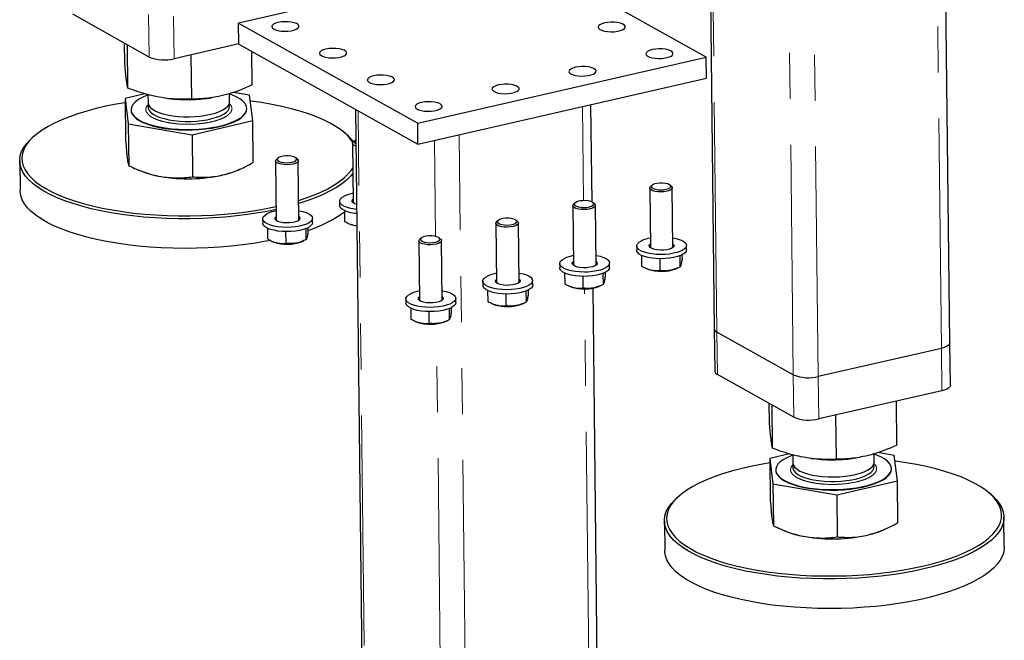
# Model space of a CAD drawing. Header units: millimetres. Extents: x 0 to 841, y 0 to 594.
# Tile 90 of 107: x 582 to 609, y 392 to 409. Entities that reach past the tile are written whole.
import ezdxf

# ---------------------------------------------------------------- set-up
doc = ezdxf.new("R2010")
doc.units = ezdxf.units.MM
doc.linetypes.add('PHANTOM', pattern=[12.7, 6.35, -1.27, 1.27, -1.27, 1.27, -1.27])
doc.layers.add('TRAIT-FORT', color=4, linetype='Continuous', lineweight=25)

msp = doc.modelspace()

# ---------------------------------------------------------------- linework, layer by layer
at = {"color": 8, "linetype": 'PHANTOM', "lineweight": 18}
for p, q in [((600.82195, 400.56678), (600.36272, 440.72579)), ((603.61956, 399.33815), (603.15385, 440.0645)), ((607.01803, 400.11675), (606.60986, 435.81145)), ((602.93111, 399.38815), (602.52562, 434.8478)), ((585.14847, 408.16337), (585.1351, 409.33283)), ((585.83693, 408.11337), (585.82355, 409.28283)), ((591.37629, 366.51614), (590.91706, 406.67515)), ((597.13634, 404.19704), (597.10666, 406.79247)), ((593.05236, 403.21017), (593.0221, 405.85668)), ((594.1739, 365.28751), (593.70818, 406.01386)), ((597.57237, 366.06611), (597.1642, 401.76081)), ((593.48544, 365.33751), (593.07995, 400.79716)), ((600.83532, 399.39732), (600.82195, 400.56678)), ((607.03141, 398.94729), (607.01803, 400.11675)), ((602.94448, 398.21869), (602.93111, 399.38815)), ((603.63293, 398.16869), (603.61956, 399.33815))]:
    msp.add_line(p, q, dxfattribs=at)
for points, knots in [([(587.35581, 406.88119), (587.36389, 406.875), (587.40577, 406.84292), (587.42713, 406.79295), (587.43637, 406.73622), (587.42785, 406.68079), (587.3903, 406.6146), (587.30601, 406.54105), (587.18573, 406.47375), (587.02716, 406.41322), (586.83114, 406.36257), (586.60669, 406.32597), (586.40627, 406.30946), (586.2447, 406.30502), (586.08822, 406.30645), (585.90073, 406.3172), (585.76474, 406.33766), (585.69873, 406.3476)], [0, 0, 0, 0, 0.02049968, 0.10625837, 0.14829481, 0.19034278, 0.27096748, 0.34703573, 0.42310397, 0.50372867, 0.58770526, 0.67346395, 0.75922265, 0.80125908, 0.84330705, 0.92393176, 1, 1, 1, 1]), ([(585.69873, 406.3476), (585.63626, 406.35998), (585.50757, 406.38548), (585.34172, 406.44056), (585.20349, 406.50816), (585.10624, 406.58648), (585.06524, 406.6568), (585.05705, 406.71378), (585.06636, 406.76901), (585.08798, 406.81789), (585.12649, 406.8499), (585.13469, 406.85672)], [0, 0, 0, 0, 0.127053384, 0.261717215, 0.401979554, 0.54521846, 0.688457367, 0.758668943, 0.828899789, 0.96356362, 1, 1, 1, 1]), ([(603.49473, 396.40292), (603.43226, 396.4153), (603.30357, 396.4408), (603.13772, 396.49588), (602.99949, 396.56348), (602.90225, 396.64181), (602.86125, 396.71212), (602.85305, 396.7691), (602.86236, 396.82433), (602.88398, 396.87322), (602.92249, 396.90522), (602.93069, 396.91204)], [0, 0, 0, 0, 0.127053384, 0.261717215, 0.401979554, 0.54521846, 0.688457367, 0.758668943, 0.828899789, 0.96356362, 1, 1, 1, 1]), ([(605.15181, 396.93652), (605.15989, 396.93033), (605.20177, 396.89824), (605.22313, 396.84828), (605.23238, 396.79154), (605.22386, 396.73611), (605.1863, 396.66993), (605.10202, 396.59637), (604.98173, 396.52907), (604.82316, 396.46854), (604.62714, 396.41789), (604.4027, 396.38129), (604.20227, 396.36478), (604.04071, 396.36035), (603.88423, 396.36177), (603.69673, 396.37252), (603.56075, 396.39298), (603.49473, 396.40292)], [0, 0, 0, 0, 0.02049968, 0.10625837, 0.14829481, 0.19034278, 0.27096748, 0.34703573, 0.42310397, 0.50372867, 0.58770526, 0.67346395, 0.75922265, 0.80125908, 0.84330705, 0.92393176, 1, 1, 1, 1])]:
    msp.add_open_spline(points, degree=3, knots=knots, dxfattribs=at)
at = {"layer": 'TRAIT-FORT', "color": 4, "linetype": 'Continuous', "lineweight": 25}
for p, q in [((600.28814, 440.76747), (600.74679, 400.65839)), ((607.25436, 400.2698), (606.84769, 435.83224)), ((595.58307, 410.92461), (587.61789, 409.09977)), ((600.5264, 408.1622), (595.58307, 410.92461)), ((585.14847, 408.16337), (583.03932, 409.342)), ((587.61789, 409.09977), (592.56123, 406.33735)), ((587.62458, 408.51503), (587.61789, 409.09977)), ((584.47499, 408.00343), (584.46881, 408.54318)), ((587.62449, 408.5229), (585.83693, 408.11337)), ((587.62458, 408.51503), (592.56791, 405.75262)), ((584.56217, 407.30439), (584.54852, 408.49864)), ((587.99615, 407.39207), (587.98562, 408.31328)), ((586.32276, 406.99871), (586.30877, 408.22147)), ((592.56123, 406.33735), (600.5264, 408.1622)), ((600.53309, 407.57747), (600.5264, 408.1622)), ((592.56791, 405.75262), (600.53309, 407.57747)), ((587.92023, 407.10664), (587.46888, 407.185)), ((585.03209, 407.14726), (584.48624, 407.01895)), ((584.48624, 407.01895), (584.57343, 406.31992)), ((584.48624, 407.01895), (584.49951, 405.85863)), ((585.11707, 407.1229), (585.11965, 406.89717)), ((585.62371, 407.02429), (585.67902, 407.01745)), ((586.80753, 407.03035), (586.87056, 407.03961)), ((587.3695, 406.9229), (587.3669, 407.15033)), ((588.00741, 406.4076), (587.92023, 407.10664)), ((584.64961, 406.70671), (584.64975, 406.69501)), ((587.84391, 406.73154), (587.84378, 406.74323)), ((590.84247, 406.71683), (591.30113, 366.60775)), ((597.37485, 404.15851), (597.34411, 406.84687)), ((586.33401, 406.01424), (588.00741, 406.4076)), ((588.02068, 405.24727), (588.00741, 406.4076)), ((592.56791, 405.75262), (592.56123, 406.33735)), ((584.57343, 406.31992), (586.33401, 406.01424)), ((584.57343, 406.31992), (584.5867, 405.15959)), ((590.5961, 406.02468), (590.53765, 406.07417)), ((581.97175, 405.97622), (581.91444, 405.92541)), ((586.33401, 406.01424), (586.34728, 404.85391)), ((590.82544, 405.85878), (590.78532, 405.82321)), ((590.76271, 405.78133), (590.78154, 404.13447)), ((581.57521, 405.29726), (581.58458, 404.47863)), ((588.63866, 405.29471), (588.65749, 403.64785)), ((588.70139, 405.37215), (588.66128, 405.33658)), ((589.24005, 405.3432), (589.19914, 405.37784)), ((589.28245, 403.65499), (589.26362, 405.30185)), ((584.86771, 405.03665), (584.96531, 404.99804)), ((587.56723, 405.02779), (587.62629, 405.05273)), ((598.96547, 404.54466), (598.9843, 402.8978)), ((599.0282, 404.6221), (598.98808, 404.58653)), ((599.56686, 404.59315), (599.52594, 404.62779)), ((599.60926, 402.90494), (599.59043, 404.5518)), ((590.40599, 404.18073), (590.40732, 404.06379)), ((590.53823, 403.92361), (590.54165, 403.62491)), ((596.84142, 404.05803), (596.86025, 402.41117)), ((596.90415, 404.13548), (596.86404, 404.09991)), ((597.44281, 404.10653), (597.4019, 404.14117)), ((597.48521, 402.41832), (597.46638, 404.06518)), ((588.28194, 403.69411), (588.28328, 403.57716)), ((589.65819, 403.59288), (589.65685, 403.70983)), ((594.7801, 403.64885), (594.73999, 403.61328)), ((595.31877, 403.6199), (595.27785, 403.65454)), ((588.41418, 403.43699), (588.4176, 403.13828)), ((589.47201, 403.42396), (589.47555, 403.11443)), ((589.53052, 403.44975), (589.53188, 403.33062)), ((590.68631, 403.55441), (590.71878, 403.54157)), ((594.71737, 403.5714), (594.73621, 401.92455)), ((595.36117, 401.93169), (595.34233, 403.57855)), ((588.9147, 403.34258), (588.91841, 403.01826)), ((589.35875, 403.06368), (589.41906, 403.08915)), ((592.59333, 403.08478), (592.61216, 401.43792)), ((592.65606, 403.16222), (592.61594, 403.12666)), ((593.19472, 403.13327), (593.1538, 403.16792)), ((593.23712, 401.44507), (593.21829, 403.09193)), ((588.56227, 403.06778), (588.59473, 403.05494)), ((598.60875, 402.94405), (598.61008, 402.82711)), ((599.98499, 402.84283), (599.98366, 402.95978)), ((598.74099, 402.68693), (598.74441, 402.38823)), ((599.24151, 402.59253), (599.24522, 402.26821)), ((599.79882, 402.67391), (599.80236, 402.36437)), ((599.85733, 402.6997), (599.85869, 402.58057)), ((596.4847, 402.45743), (596.48604, 402.34048)), ((597.86095, 402.35621), (597.85961, 402.47315)), ((598.88907, 402.31773), (598.92154, 402.30489)), ((599.68556, 402.31363), (599.74587, 402.3391)), ((596.61694, 402.20031), (596.62036, 401.9016)), ((597.11746, 402.1059), (597.12117, 401.78158)), ((597.67477, 402.18728), (597.67831, 401.87775)), ((597.73328, 402.21307), (597.73464, 402.09394)), ((594.36065, 401.9708), (594.36199, 401.85386)), ((595.60923, 401.72645), (595.6106, 401.60732)), ((595.7369, 401.86958), (595.73556, 401.98653)), ((596.76503, 401.83111), (596.79749, 401.81826)), ((597.80869, 366.21916), (597.40203, 401.7816)), ((597.56151, 401.827), (597.62183, 401.85247)), ((592.23661, 401.48418), (592.23794, 401.36723)), ((593.61285, 401.38295), (593.61152, 401.4999)), ((594.4929, 401.71368), (594.49631, 401.41498)), ((594.99341, 401.61928), (594.99712, 401.29495)), ((595.55072, 401.70066), (595.55426, 401.39112)), ((592.36885, 401.22706), (592.37227, 400.92835)), ((593.42668, 401.21403), (593.43022, 400.9045)), ((593.48519, 401.23982), (593.48655, 401.12069)), ((594.64098, 401.34448), (594.67345, 401.33164)), ((595.43747, 401.34037), (595.49778, 401.36584)), ((592.86937, 401.13265), (592.87308, 400.80833)), ((592.51694, 400.85786), (592.5494, 400.84501)), ((593.31342, 400.85375), (593.37373, 400.87922)), ((600.74679, 400.65839), (600.76016, 399.48893)), ((602.93111, 399.38815), (600.82195, 400.56678)), ((607.01803, 400.11675), (603.61956, 399.33815)), ((607.26773, 399.10034), (607.25436, 400.2698)), ((602.94448, 398.21869), (600.83532, 399.39732)), ((607.03141, 398.94729), (603.63293, 398.16869)), ((602.27099, 398.05875), (602.26482, 398.5985)), ((602.35818, 397.35971), (602.34452, 398.55396)), ((605.79216, 397.4474), (605.77829, 398.6602)), ((604.11876, 397.05404), (604.10478, 398.27679)), ((602.8281, 397.20259), (602.28225, 397.07427)), ((602.91307, 397.17823), (602.91566, 396.9525)), ((605.16551, 396.97822), (605.16291, 397.20565)), ((605.71623, 397.16196), (605.26489, 397.24032)), ((605.80342, 396.46292), (605.71623, 397.16196)), ((602.28225, 397.07427), (602.36943, 396.37524)), ((602.28225, 397.07427), (602.29552, 395.91395)), ((603.41972, 397.07961), (603.47502, 397.07277)), ((604.60354, 397.08568), (604.66657, 397.09494)), ((602.44562, 396.76203), (602.44575, 396.75034)), ((605.63992, 396.78686), (605.63978, 396.79856)), ((602.36943, 396.37524), (604.13002, 396.06956)), ((602.36943, 396.37524), (602.3827, 395.21491)), ((604.13002, 396.06956), (605.80342, 396.46292)), ((605.81669, 395.3026), (605.80342, 396.46292)), ((599.76775, 396.03154), (599.71045, 395.98073)), ((604.13002, 396.06956), (604.14329, 394.90924)), ((608.3921, 396.08001), (608.33365, 396.12949)), ((599.37122, 395.35258), (599.38058, 394.53396)), ((608.75497, 394.64115), (608.74561, 395.45978)), ((602.66372, 395.09197), (602.76132, 395.05336)), ((605.36324, 395.08311), (605.42229, 395.10805))]:
    msp.add_line(p, q, dxfattribs=at)
at = {"layer": 'TRAIT-FORT', "color": 4, "linetype": 'Continuous', "lineweight": 25, "flags": 128}
for points in [[(588.71101, 409.11651), (588.63799, 409.09488), (588.58198, 409.06767), (588.5465, 409.03659), (588.53378, 409.00358), (588.54463, 408.97073), (588.57835, 408.9401), (588.63283, 408.9136), (588.70465, 408.89291), (588.78929, 408.87933), (588.88144, 408.87371), (588.9753, 408.8764), (589.06498, 408.88724), (589.14485, 408.90553), (589.20988, 408.93014), (589.25598, 408.95952), (589.28027, 408.99182), (589.28122, 409.02501), (589.25876, 409.057), (589.2143, 409.0858), (589.15065, 409.10958), (589.0718, 409.12685), (588.9827, 409.13652), (588.88896, 409.138), (588.79645, 409.13119), (588.71101, 409.11651)], [(597.71959, 409.1031), (597.64657, 409.08147), (597.59056, 409.05426), (597.55508, 409.02318), (597.54237, 408.99018), (597.55321, 408.95732), (597.58693, 408.92669), (597.64141, 408.90019), (597.71323, 408.87951), (597.79788, 408.86592), (597.89002, 408.8603), (597.98389, 408.86299), (598.07357, 408.87383), (598.15343, 408.89212), (598.21846, 408.91673), (598.26457, 408.94611), (598.28886, 408.97841), (598.2898, 409.0116), (598.26734, 409.0436), (598.22289, 409.07239), (598.15924, 409.09617), (598.08038, 409.11344), (597.99129, 409.12312), (597.89754, 409.12459), (597.80504, 409.11778), (597.71959, 409.1031)], [(590.02923, 408.37986), (589.95621, 408.35824), (589.9002, 408.33103), (589.86472, 408.29995), (589.852, 408.26694), (589.86285, 408.23409), (589.89657, 408.20345), (589.95105, 408.17696), (590.02287, 408.15627), (590.10751, 408.14269), (590.19966, 408.13707), (590.29352, 408.13976), (590.38321, 408.15059), (590.46307, 408.16889), (590.5281, 408.1935), (590.57421, 408.22288), (590.5985, 408.25518), (590.59944, 408.28837), (590.57698, 408.32036), (590.53253, 408.34915), (590.46887, 408.37293), (590.39002, 408.3902), (590.30092, 408.39988), (590.20718, 408.40136), (590.11468, 408.39454), (590.02923, 408.37986)], [(599.03782, 408.36645), (598.96479, 408.34483), (598.90878, 408.31762), (598.87331, 408.28654), (598.86059, 408.25353), (598.87143, 408.22068), (598.90515, 408.19005), (598.95964, 408.16355), (599.03146, 408.14286), (599.1161, 408.12928), (599.20825, 408.12366), (599.30211, 408.12635), (599.39179, 408.13718), (599.47166, 408.15548), (599.53668, 408.18009), (599.58279, 408.20947), (599.60708, 408.24177), (599.60802, 408.27496), (599.58556, 408.30695), (599.54111, 408.33575), (599.47746, 408.35952), (599.39861, 408.3768), (599.30951, 408.38647), (599.21576, 408.38795), (599.12326, 408.38114), (599.03782, 408.36645)], [(596.91377, 407.87983), (596.84075, 407.8582), (596.78474, 407.831), (596.74926, 407.79991), (596.73654, 407.76691), (596.74739, 407.73406), (596.78111, 407.70342), (596.83559, 407.67693), (596.90741, 407.65624), (596.99205, 407.64266), (597.0842, 407.63703), (597.17806, 407.63972), (597.26774, 407.65056), (597.34761, 407.66886), (597.41264, 407.69347), (597.45874, 407.72284), (597.48303, 407.75514), (597.48398, 407.78833), (597.46152, 407.82033), (597.41706, 407.84912), (597.35341, 407.8729), (597.27456, 407.89017), (597.18546, 407.89985), (597.09172, 407.90133), (596.99922, 407.89451), (596.91377, 407.87983)], [(591.34745, 407.64322), (591.27443, 407.6216), (591.21842, 407.59439), (591.18294, 407.5633), (591.17023, 407.5303), (591.18107, 407.49745), (591.21479, 407.46681), (591.26927, 407.44032), (591.34109, 407.41963), (591.42574, 407.40605), (591.51788, 407.40043), (591.61175, 407.40312), (591.70143, 407.41395), (591.78129, 407.43225), (591.84632, 407.45686), (591.89243, 407.48623), (591.91672, 407.51853), (591.91766, 407.55172), (591.8952, 407.58372), (591.85075, 407.61251), (591.7871, 407.63629), (591.70824, 407.65356), (591.61915, 407.66324), (591.5254, 407.66472), (591.4329, 407.6579), (591.34745, 407.64322)], [(594.78972, 407.3932), (594.7167, 407.37158), (594.66069, 407.34437), (594.62521, 407.31329), (594.6125, 407.28028), (594.62334, 407.24743), (594.65706, 407.21679), (594.71154, 407.1903), (594.78336, 407.16961), (594.868, 407.15603), (594.96015, 407.15041), (595.05402, 407.1531), (595.1437, 407.16393), (595.22356, 407.18223), (595.28859, 407.20684), (595.3347, 407.23622), (595.35899, 407.26852), (595.35993, 407.30171), (595.33747, 407.3337), (595.29302, 407.36249), (595.22937, 407.38627), (595.15051, 407.40354), (595.06142, 407.41322), (594.96767, 407.4147), (594.87517, 407.40788), (594.78972, 407.3932)], [(584.48761, 406.8993), (584.23863, 406.85721), (583.95654, 406.80162), (583.68542, 406.73939), (583.42659, 406.67082), (583.18127, 406.59624), (582.95062, 406.516), (582.73576, 406.43049), (582.5377, 406.34011), (582.35738, 406.2453), (582.19568, 406.1465), (582.05334, 406.04419), (581.93107, 405.93886), (581.82943, 405.831), (581.74891, 405.72113), (581.6899, 405.60978), (581.65267, 405.49747), (581.63741, 405.38474), (581.64419, 405.27213), (581.67297, 405.16017)], [(585.11719, 407.11227), (585.0742, 407.09606), (584.95417, 407.04322), (584.85228, 406.9859), (584.76998, 406.92493), (584.7084, 406.86115), (584.66841, 406.79545), (584.65058, 406.72877), (584.65516, 406.66204), (584.68208, 406.59618), (584.73096, 406.53214), (584.80112, 406.4708), (584.89157, 406.41303), (585.00105, 406.35964), (585.12801, 406.31138), (585.27067, 406.26892), (585.42704, 406.23287), (585.59491, 406.20372), (585.77193, 406.18189), (585.95562, 406.16769), (586.14339, 406.16131), (586.33262, 406.16284), (586.52063, 406.17226), (586.70481, 406.18944), (586.88255, 406.21413), (587.05136, 406.246), (587.20888, 406.2846), (587.35289, 406.32937), (587.48138, 406.3797), (587.59253, 406.43487), (587.68478, 406.49412), (587.75686, 406.55661), (587.80773, 406.62146), (587.83669, 406.68776), (587.84332, 406.75459), (587.82755, 406.821), (587.78958, 406.88606), (587.72996, 406.94886), (587.64951, 407.00852), (587.54937, 407.0642), (587.43094, 407.11512), (587.36704, 407.138)], [(585.11965, 406.89717), (585.12073, 406.88134), (585.13854, 406.82647), (585.17789, 406.77323), (585.23799, 406.72265), (585.31769, 406.67572), (585.41543, 406.63335), (585.5293, 406.59636), (585.6571, 406.56548), (585.79633, 406.54131), (585.94429, 406.52431), (586.09809, 406.51482), (586.25475, 406.51303), (586.4112, 406.51896), (586.56442, 406.5325), (586.7114, 406.55339), (586.8493, 406.58122), (586.97543, 406.61546), (587.08734, 406.65542), (587.18284, 406.70034), (587.26008, 406.74935), (587.31755, 406.80148), (587.35414, 406.85572), (587.36914, 406.91102), (587.3695, 406.9229)], [(590.78177, 405.80001), (590.76641, 405.82403), (590.68344, 405.93203), (590.5794, 406.03754), (590.45479, 406.14006), (590.3102, 406.23909), (590.14631, 406.33417), (589.96391, 406.42485), (589.76387, 406.51068), (589.54714, 406.59127), (589.31475, 406.66622), (589.06782, 406.73519), (588.80751, 406.79783), (588.53507, 406.85386), (588.2518, 406.903), (587.95904, 406.94503), (587.94008, 406.94747)], [(592.66568, 406.90658), (592.59265, 406.88495), (592.53664, 406.85774), (592.50117, 406.82666), (592.48845, 406.79366), (592.49929, 406.7608), (592.53302, 406.73017), (592.5875, 406.70367), (592.65932, 406.68299), (592.74396, 406.6694), (592.83611, 406.66378), (592.92997, 406.66647), (593.01965, 406.67731), (593.09952, 406.6956), (593.16454, 406.72021), (593.21065, 406.74959), (593.23494, 406.78189), (593.23588, 406.81508), (593.21342, 406.84708), (593.16897, 406.87587), (593.10532, 406.89965), (593.02647, 406.91692), (592.93737, 406.9266), (592.84362, 406.92807), (592.75112, 406.92126), (592.66568, 406.90658)], [(584.64975, 406.69501), (584.65529, 406.65034), (584.68221, 406.58449), (584.73109, 406.52044), (584.80125, 406.45911), (584.8917, 406.40134), (585.00118, 406.34795), (585.12814, 406.29968), (585.27081, 406.25723), (585.42717, 406.22117), (585.59505, 406.19203), (585.77207, 406.1702), (585.95576, 406.15599), (586.14353, 406.14961), (586.33275, 406.15114), (586.52077, 406.16056), (586.70494, 406.17774), (586.88268, 406.20244), (587.0515, 406.23431), (587.20901, 406.2729), (587.35303, 406.31768), (587.48151, 406.368), (587.59266, 406.42318), (587.68492, 406.48243), (587.75699, 406.54491), (587.80786, 406.60976), (587.83682, 406.67607), (587.84391, 406.73154)], [(585.13407, 406.83246), (585.12317, 406.79632), (585.12459, 406.74094), (585.14783, 406.68638), (585.19245, 406.6337), (585.25758, 406.58395), (585.34195, 406.53807), (585.44391, 406.49697), (585.56149, 406.46145), (585.69239, 406.4322), (585.83406, 406.40978), (585.98376, 406.39463), (586.13856, 406.38706), (586.29545, 406.38719), (586.45138, 406.39504), (586.60331, 406.41045), (586.74828, 406.43312), (586.88349, 406.46261), (587.00628, 406.49834), (587.11428, 406.53963), (587.20538, 406.58565), (587.2778, 406.63553), (587.33014, 406.68829), (587.36138, 406.7429), (587.37092, 406.79829), (587.35855, 406.8534), (587.35393, 406.86339)], [(581.61163, 405.09833), (581.58246, 405.2118), (581.57559, 405.32594), (581.59106, 405.44019), (581.62878, 405.55402), (581.68859, 405.66688), (581.7702, 405.77823), (581.87321, 405.88754), (581.91444, 405.92541)], [(590.85405, 405.70475), (590.85153, 405.70563), (590.80095, 405.72928), (590.7707, 405.75706), (590.76304, 405.7869), (590.77853, 405.8166), (590.78532, 405.82321)], [(590.85208, 405.87674), (590.84433, 405.87237), (590.81379, 405.84592), (590.80643, 405.81769), (590.82291, 405.79018), (590.8533, 405.76986)], [(589.24005, 405.3432), (589.24322, 405.34041), (589.26235, 405.31133), (589.2584, 405.28128), (589.23166, 405.25249), (589.18412, 405.2271), (589.1193, 405.20699), (589.042, 405.19364), (588.95797, 405.18806), (588.87343, 405.19065), (588.79465, 405.20123), (588.72748, 405.219), (588.6769, 405.24266), (588.64666, 405.27043), (588.63899, 405.30028), (588.65448, 405.32997), (588.66128, 405.33658)], [(588.83825, 405.42425), (588.77129, 405.40806), (588.72028, 405.38574), (588.68974, 405.35929), (588.68238, 405.33106), (588.69887, 405.30355), (588.73772, 405.27921), (588.7955, 405.2602), (588.86706, 405.24821), (588.94606, 405.24431), (589.02546, 405.24884), (589.09822, 405.2614), (589.15787, 405.28087), (589.19911, 405.30553), (589.21827, 405.33318), (589.21366, 405.36136), (589.18568, 405.38758), (589.13681, 405.4095), (589.07141, 405.42518), (588.99528, 405.43321), (588.91519, 405.4329), (588.83825, 405.42425)], [(588.65402, 403.9517), (588.45712, 403.91072), (588.16615, 403.85784), (587.86611, 403.81207), (587.55843, 403.77364), (587.24457, 403.74272), (586.92603, 403.71946), (586.60433, 403.70398), (586.281, 403.69635), (585.95758, 403.6966), (585.63561, 403.70474), (585.31663, 403.72072), (585.00216, 403.74447), (584.69369, 403.77587), (584.3927, 403.81478), (584.10062, 403.86101), (583.81884, 403.91434), (583.54871, 403.97451), (583.2915, 404.04125), (583.04846, 404.11422), (582.82073, 404.19309), (582.6094, 404.27747), (582.41548, 404.36697), (582.23989, 404.46116), (582.08348, 404.55959), (581.94697, 404.66179), (581.83103, 404.76727), (581.73621, 404.87554), (581.66296, 404.98607), (581.61163, 405.09833)], [(581.67297, 405.16017), (581.72362, 405.0494), (581.79589, 404.94035), (581.88945, 404.83353), (582.00384, 404.72945), (582.13853, 404.62861), (582.29286, 404.5315), (582.46611, 404.43857), (582.65744, 404.35026), (582.86595, 404.267), (583.09064, 404.18918), (583.33045, 404.11718), (583.58422, 404.05134), (583.85075, 403.99197), (584.12878, 403.93935), (584.41696, 403.89373), (584.71394, 403.85534), (585.01829, 403.82436), (585.32857, 403.80093), (585.6433, 403.78516), (585.96097, 403.77713), (586.28008, 403.77688), (586.5991, 403.78441), (586.91651, 403.79969), (587.2308, 403.82263), (587.54048, 403.85314), (587.84406, 403.89106), (588.1401, 403.93622), (588.42718, 403.98839), (588.65306, 404.03582)], [(589.2762, 404.20134), (589.45944, 404.26185), (589.68232, 404.34478), (589.88891, 404.43277), (590.07821, 404.52542), (590.24932, 404.62228), (590.40144, 404.7229), (590.53382, 404.82678), (590.64584, 404.93344), (590.73698, 405.04237), (590.7706, 405.09128)], [(590.77227, 404.94511), (590.70576, 404.86854), (590.59222, 404.76044), (590.45805, 404.65515), (590.30388, 404.55318), (590.13045, 404.455), (589.93859, 404.3611), (589.72922, 404.27192), (589.50332, 404.18787), (589.2772, 404.11402)], [(588.49754, 403.09827), (588.32222, 403.06478), (588.02654, 403.01543), (587.72249, 402.9733), (587.41154, 402.9386), (587.09515, 402.9115), (586.77484, 402.89212), (586.45213, 402.88056), (586.12856, 402.87687), (585.80568, 402.88106), (585.48501, 402.89313), (585.1681, 402.91301), (584.85644, 402.9406), (584.55153, 402.97578), (584.25482, 403.01837), (583.96772, 403.06818), (583.6916, 403.12497), (583.42777, 403.18846), (583.1775, 403.25835), (582.94197, 403.33432), (582.72231, 403.41599), (582.51957, 403.50299), (582.3347, 403.59489), (582.1686, 403.69125), (582.02205, 403.79163), (581.89576, 403.89553), (581.79031, 404.00247), (581.70623, 404.11193), (581.6439, 404.22339), (581.60362, 404.33633), (581.58559, 404.4502), (581.58458, 404.47863)], [(599.56686, 404.59315), (599.57003, 404.59036), (599.58916, 404.56128), (599.58521, 404.53123), (599.55847, 404.50244), (599.51093, 404.47705), (599.44611, 404.45693), (599.36881, 404.44359), (599.28478, 404.43801), (599.20024, 404.4406), (599.12146, 404.45118), (599.05429, 404.46895), (599.00371, 404.4926), (598.97346, 404.52038), (598.9658, 404.55023), (598.98129, 404.57992), (598.98808, 404.58653)], [(599.16505, 404.6742), (599.0981, 404.65801), (599.04709, 404.63569), (599.01655, 404.60924), (599.00919, 404.58101), (599.02567, 404.5535), (599.06453, 404.52916), (599.12231, 404.51015), (599.19387, 404.49816), (599.27287, 404.49426), (599.35227, 404.49879), (599.42503, 404.51135), (599.48468, 404.53082), (599.52592, 404.55548), (599.54508, 404.58313), (599.54046, 404.61131), (599.51248, 404.63753), (599.46362, 404.65945), (599.39822, 404.67513), (599.32209, 404.68316), (599.24199, 404.68284), (599.16505, 404.6742)], [(590.87404, 403.9564), (590.82709, 403.96219), (590.7182, 403.98149), (590.62138, 404.00744), (590.53973, 404.03921), (590.47588, 404.07579), (590.43187, 404.11599), (590.40913, 404.15852), (590.40839, 404.20202), (590.42966, 404.24509), (590.47226, 404.28635), (590.53484, 404.32446)], [(590.87247, 404.09343), (590.82763, 404.109), (590.78028, 404.13543), (590.75427, 404.16549), (590.75138, 404.19712), (590.7718, 404.22817), (590.78038, 404.23557)], [(597.04101, 404.18758), (596.97406, 404.17138), (596.92304, 404.14907), (596.8925, 404.12262), (596.88514, 404.09438), (596.90163, 404.06688), (596.94048, 404.04254), (596.99826, 404.02353), (597.06983, 404.01154), (597.14882, 404.00763), (597.22822, 404.01216), (597.30098, 404.02472), (597.36063, 404.04419), (597.40187, 404.06885), (597.42103, 404.0965), (597.41642, 404.12469), (597.38844, 404.15091), (597.33957, 404.17282), (597.27417, 404.1885), (597.19804, 404.19654), (597.11795, 404.19622), (597.04101, 404.18758)], [(589.2794, 403.92168), (589.29149, 403.9196), (589.39475, 403.89688), (589.48435, 403.8679), (589.5574, 403.83359), (589.61154, 403.79505), (589.64505, 403.75351), (589.65684, 403.71032), (589.64654, 403.66686), (589.61447, 403.62453), (589.56167, 403.58468), (589.48983, 403.54861), (589.40127, 403.51747), (589.29882, 403.49225), (589.18579, 403.47378), (589.0658, 403.46264), (588.94271, 403.45919), (588.82048, 403.46355), (588.70304, 403.47557), (588.59416, 403.49486), (588.49734, 403.52081), (588.41569, 403.55259), (588.35183, 403.58916), (588.30783, 403.62936), (588.28509, 403.6719), (588.28434, 403.7154), (588.30561, 403.75847), (588.34822, 403.79972), (588.41079, 403.83783), (588.41079, 403.83783)], [(590.87538, 403.83945), (590.82842, 403.84525), (590.71954, 403.86454), (590.62272, 403.89049), (590.54107, 403.92227), (590.47722, 403.95884), (590.43321, 403.99904), (590.41047, 404.04158), (590.40732, 404.06379)], [(597.44281, 404.10653), (597.44598, 404.10373), (597.46511, 404.07465), (597.46116, 404.0446), (597.43443, 404.01581), (597.38688, 403.99042), (597.32206, 403.97031), (597.24476, 403.95697), (597.16073, 403.95139), (597.07619, 403.95398), (596.99741, 403.96455), (596.93024, 403.98233), (596.87966, 404.00598), (596.84942, 404.03376), (596.84176, 404.0636), (596.85724, 404.0933), (596.86404, 404.09991)], [(589.2813, 403.75609), (589.28255, 403.75513), (589.30856, 403.72507), (589.31145, 403.69344), (589.29103, 403.66239), (589.2487, 403.63403), (589.18733, 403.61031), (589.1111, 403.59283), (589.02522, 403.58279), (588.93554, 403.58087), (588.84816, 403.58721), (588.76904, 403.60136), (588.70358, 403.62237), (588.65623, 403.64881), (588.63023, 403.67886), (588.62734, 403.7105), (588.64775, 403.74155), (588.65634, 403.74894)], [(595.31877, 403.6199), (595.32194, 403.61711), (595.34107, 403.58803), (595.33712, 403.55798), (595.31038, 403.52919), (595.26284, 403.5038), (595.19801, 403.48368), (595.12072, 403.47034), (595.03668, 403.46476), (594.95214, 403.46735), (594.87337, 403.47793), (594.8062, 403.4957), (594.75561, 403.51935), (594.72537, 403.54713), (594.71771, 403.57697), (594.7332, 403.60667), (594.73999, 403.61328)], [(594.91696, 403.70095), (594.85001, 403.68476), (594.799, 403.66244), (594.76845, 403.63599), (594.7611, 403.60776), (594.77758, 403.58025), (594.81644, 403.55591), (594.87421, 403.5369), (594.94578, 403.52491), (595.02477, 403.52101), (595.10418, 403.52554), (595.17694, 403.5381), (595.23658, 403.55757), (595.27782, 403.58223), (595.29699, 403.60988), (595.29237, 403.63806), (595.26439, 403.66428), (595.21553, 403.6862), (595.15012, 403.70187), (595.07399, 403.70991), (594.9939, 403.70959), (594.91696, 403.70095)], [(589.65819, 403.59288), (589.64788, 403.54991), (589.61581, 403.50758), (589.56301, 403.46774), (589.49117, 403.43167), (589.40261, 403.40052), (589.30016, 403.37531), (589.18713, 403.35683), (589.06714, 403.34569), (588.94405, 403.34225), (588.82182, 403.3466), (588.70438, 403.35862), (588.5955, 403.37792), (588.49867, 403.40387), (588.41702, 403.43564), (588.35317, 403.47222), (588.30917, 403.51242), (588.28642, 403.55495), (588.28328, 403.57716)], [(593.19472, 403.13327), (593.19789, 403.13048), (593.21702, 403.1014), (593.21307, 403.07135), (593.18633, 403.04256), (593.13879, 403.01717), (593.07397, 402.99706), (592.99667, 402.98372), (592.91264, 402.97813), (592.8281, 402.98073), (592.74932, 402.9913), (592.68215, 403.00907), (592.63157, 403.03273), (592.60132, 403.06051), (592.59366, 403.09035), (592.60915, 403.12004), (592.61594, 403.12666)], [(592.79291, 403.21433), (592.72596, 403.19813), (592.67495, 403.17582), (592.64441, 403.14937), (592.63705, 403.12113), (592.65353, 403.09362), (592.69239, 403.06928), (592.75017, 403.05027), (592.82173, 403.03829), (592.90073, 403.03438), (592.98013, 403.03891), (593.05289, 403.05147), (593.11254, 403.07094), (593.15378, 403.0956), (593.17294, 403.12325), (593.16832, 403.15144), (593.14034, 403.17765), (593.09148, 403.19957), (593.02608, 403.21525), (592.94995, 403.22328), (592.86985, 403.22297), (592.79291, 403.21433)], [(599.60621, 403.17163), (599.61829, 403.16954), (599.72156, 403.14683), (599.81116, 403.11785), (599.8842, 403.08354), (599.93835, 403.04499), (599.97186, 403.00346), (599.98365, 402.96027), (599.97335, 402.91681), (599.94128, 402.87448), (599.88848, 402.83463), (599.81664, 402.79856), (599.72808, 402.76742), (599.62563, 402.7422), (599.5126, 402.72373), (599.39261, 402.71259), (599.26952, 402.70914), (599.14729, 402.7135), (599.02985, 402.72552), (598.92097, 402.74481), (598.82414, 402.77076), (598.74249, 402.80254), (598.67864, 402.83911), (598.63464, 402.87931), (598.61189, 402.92185), (598.61115, 402.96535), (598.63242, 403.00842), (598.67503, 403.04967), (598.7376, 403.08778), (598.7376, 403.08778)], [(599.98499, 402.84283), (599.97468, 402.79986), (599.94262, 402.75753), (599.88981, 402.71769), (599.81798, 402.68162), (599.72941, 402.65047), (599.62697, 402.62526), (599.51393, 402.60678), (599.39395, 402.59564), (599.27086, 402.5922), (599.14863, 402.59655), (599.03119, 402.60857), (598.9223, 402.62787), (598.82548, 402.65382), (598.74383, 402.68559), (598.67998, 402.72217), (598.63597, 402.76237), (598.61323, 402.8049), (598.61008, 402.82711)], [(599.6081, 403.00604), (599.60936, 403.00508), (599.63537, 402.97502), (599.63826, 402.94339), (599.61784, 402.91234), (599.5755, 402.88398), (599.51413, 402.86026), (599.43791, 402.84278), (599.35203, 402.83274), (599.26234, 402.83082), (599.17497, 402.83716), (599.09585, 402.85131), (599.03039, 402.87232), (598.98304, 402.89876), (598.95704, 402.92881), (598.95414, 402.96044), (598.97456, 402.9915), (598.98314, 402.99889)], [(597.48216, 402.68501), (597.49425, 402.68292), (597.59752, 402.6602), (597.68711, 402.63122), (597.76016, 402.59691), (597.8143, 402.55837), (597.84781, 402.51683), (597.8596, 402.47364), (597.8493, 402.43018), (597.81723, 402.38785), (597.76443, 402.34801), (597.69259, 402.31194), (597.60403, 402.28079), (597.50158, 402.25558), (597.38855, 402.2371), (597.26856, 402.22596), (597.14547, 402.22252), (597.02324, 402.22687), (596.9058, 402.23889), (596.79692, 402.25819), (596.7001, 402.28414), (596.61845, 402.31591), (596.55459, 402.35249), (596.51059, 402.39269), (596.48785, 402.43522), (596.4871, 402.47872), (596.50837, 402.52179), (596.55098, 402.56304), (596.61355, 402.60116), (596.61355, 402.60116)], [(597.86095, 402.35621), (597.85064, 402.31324), (597.81857, 402.2709), (597.76577, 402.23106), (597.69393, 402.19499), (597.60537, 402.16385), (597.50292, 402.13863), (597.38989, 402.12016), (597.2699, 402.10902), (597.14681, 402.10557), (597.02458, 402.10993), (596.90714, 402.12194), (596.79826, 402.14124), (596.70143, 402.16719), (596.61978, 402.19896), (596.55593, 402.23554), (596.51193, 402.27574), (596.48919, 402.31828), (596.48604, 402.34048)], [(597.48406, 402.51941), (597.48532, 402.51845), (597.51132, 402.48839), (597.51421, 402.45676), (597.4938, 402.42571), (597.45146, 402.39736), (597.39009, 402.37363), (597.31386, 402.35616), (597.22798, 402.34612), (597.1383, 402.3442), (597.05092, 402.35053), (596.9718, 402.36468), (596.90634, 402.38569), (596.85899, 402.41213), (596.83299, 402.44219), (596.8301, 402.47382), (596.85051, 402.50487), (596.8591, 402.51226)], [(595.35812, 402.19838), (595.3702, 402.19629), (595.47347, 402.17358), (595.56307, 402.1446), (595.63611, 402.11029), (595.69026, 402.07174), (595.72377, 402.03021), (595.73556, 401.98702), (595.72525, 401.94356), (595.69319, 401.90123), (595.64038, 401.86138), (595.56855, 401.82531), (595.47998, 401.79417), (595.37754, 401.76895), (595.2645, 401.75048), (595.14451, 401.73934), (595.02143, 401.73589), (594.8992, 401.74025), (594.78175, 401.75226), (594.67287, 401.77156), (594.57605, 401.79751), (594.4944, 401.82929), (594.43055, 401.86586), (594.38654, 401.90606), (594.3638, 401.9486), (594.36305, 401.9921), (594.38433, 402.03517), (594.42693, 402.07642), (594.4895, 402.11453), (594.4895, 402.11453)], [(595.36001, 402.03278), (595.36127, 402.03183), (595.38727, 402.00177), (595.39017, 401.97014), (595.36975, 401.93909), (595.32741, 401.91073), (595.26604, 401.88701), (595.18982, 401.86953), (595.10394, 401.85949), (595.01425, 401.85757), (594.92687, 401.8639), (594.84776, 401.87806), (594.7823, 401.89907), (594.73495, 401.9255), (594.70894, 401.95556), (594.70605, 401.98719), (594.72647, 402.01824), (594.73505, 402.02564)], [(595.7369, 401.86958), (595.72659, 401.82661), (595.69452, 401.78428), (595.64172, 401.74444), (595.56988, 401.70836), (595.48132, 401.67722), (595.37887, 401.65201), (595.26584, 401.63353), (595.14585, 401.62239), (595.02277, 401.61894), (594.90054, 401.6233), (594.78309, 401.63532), (594.67421, 401.65461), (594.57739, 401.68057), (594.49574, 401.71234), (594.43188, 401.74891), (594.38788, 401.78912), (594.36514, 401.83165), (594.36199, 401.85386)], [(593.23407, 401.71175), (593.24615, 401.70967), (593.34942, 401.68695), (593.43902, 401.65797), (593.51206, 401.62366), (593.56621, 401.58512), (593.59972, 401.54358), (593.61151, 401.50039), (593.60121, 401.45693), (593.56914, 401.4146), (593.51634, 401.37476), (593.4445, 401.33868), (593.35594, 401.30754), (593.25349, 401.28233), (593.14046, 401.26385), (593.02047, 401.25271), (592.89738, 401.24926), (592.77515, 401.25362), (592.65771, 401.26564), (592.54883, 401.28493), (592.452, 401.31089), (592.37035, 401.34266), (592.3065, 401.37923), (592.2625, 401.41944), (592.23975, 401.46197), (592.23901, 401.50547), (592.26028, 401.54854), (592.30289, 401.58979), (592.36546, 401.6279), (592.36546, 401.6279)], [(593.23596, 401.54616), (593.23722, 401.5452), (593.26323, 401.51514), (593.26612, 401.48351), (593.2457, 401.45246), (593.20336, 401.42411), (593.14199, 401.40038), (593.06577, 401.3829), (592.97989, 401.37286), (592.8902, 401.37094), (592.80283, 401.37728), (592.72371, 401.39143), (592.65825, 401.41244), (592.6109, 401.43888), (592.5849, 401.46894), (592.582, 401.50057), (592.60242, 401.53162), (592.611, 401.53901)], [(593.61285, 401.38295), (593.60254, 401.33998), (593.57048, 401.29765), (593.51767, 401.25781), (593.44584, 401.22174), (593.35727, 401.19059), (593.25483, 401.16538), (593.14179, 401.14691), (593.02181, 401.13577), (592.89872, 401.13232), (592.77649, 401.13667), (592.65905, 401.14869), (592.55016, 401.16799), (592.45334, 401.19394), (592.37169, 401.22571), (592.30784, 401.26229), (592.26383, 401.30249), (592.24109, 401.34502), (592.23794, 401.36723)], [(607.25436, 400.2698), (607.25408, 400.26315), (607.2412, 400.22872), (607.20961, 400.19565), (607.16053, 400.16521), (607.09584, 400.13857), (607.01803, 400.11675)], [(607.25436, 400.2698), (607.25408, 400.26315), (607.2412, 400.22872), (607.20961, 400.19565), (607.16053, 400.16521), (607.09584, 400.13857), (607.01803, 400.11675)], [(607.26773, 399.10034), (607.26745, 399.09369), (607.25457, 399.05926), (607.22299, 399.02619), (607.17391, 398.99575), (607.10922, 398.96911), (607.03141, 398.94729)], [(602.9132, 397.1676), (602.8702, 397.15138), (602.75017, 397.09854), (602.64829, 397.04123), (602.56598, 396.98025), (602.5044, 396.91647), (602.46442, 396.85078), (602.44659, 396.78409), (602.45116, 396.71736), (602.47808, 396.65151), (602.52696, 396.58746), (602.59712, 396.52612), (602.68757, 396.46835), (602.79705, 396.41496), (602.92401, 396.3667), (603.06668, 396.32425), (603.22304, 396.28819), (603.39092, 396.25904), (603.56794, 396.23722), (603.75163, 396.22301), (603.9394, 396.21663), (604.12862, 396.21816), (604.31664, 396.22758), (604.50081, 396.24476), (604.67855, 396.26946), (604.84737, 396.30133), (605.00488, 396.33992), (605.1489, 396.38469), (605.27738, 396.43502), (605.38853, 396.4902), (605.48079, 396.54944), (605.55286, 396.61193), (605.60373, 396.67678), (605.63269, 396.74309), (605.63933, 396.80991), (605.62355, 396.87632), (605.58559, 396.94139), (605.52596, 397.00419), (605.44551, 397.06385), (605.34537, 397.11952), (605.22695, 397.17044), (605.16305, 397.19333)], [(602.28362, 396.95462), (602.03464, 396.91254), (601.75254, 396.85694), (601.48143, 396.79471), (601.2226, 396.72614), (600.97727, 396.65156), (600.74663, 396.57132), (600.53176, 396.48581), (600.3337, 396.39544), (600.15339, 396.30062), (599.99168, 396.20183), (599.84935, 396.09952), (599.72707, 395.99418), (599.62543, 395.88632), (599.54491, 395.77646), (599.4859, 395.6651), (599.44868, 395.55279), (599.43342, 395.44007), (599.44019, 395.32745), (599.46897, 395.2155)], [(599.46897, 395.2155), (599.51962, 395.10473), (599.5919, 394.99567), (599.68546, 394.88885), (599.79985, 394.78477), (599.93453, 394.68394), (600.08886, 394.58682), (600.26211, 394.49389), (600.45344, 394.40558), (600.66195, 394.32232), (600.88665, 394.24451), (601.12645, 394.1725), (601.38022, 394.10666), (601.64676, 394.04729), (601.92478, 393.99467), (602.21297, 393.94906), (602.50994, 393.91067), (602.8143, 393.87968), (603.12458, 393.85625), (603.4393, 393.84048), (603.75698, 393.83246), (604.07609, 393.83221), (604.3951, 393.83974), (604.71252, 393.85501), (605.02681, 393.87795), (605.33648, 393.90846), (605.64006, 393.94638), (605.9361, 393.99154), (606.22319, 394.04372), (606.49996, 394.10266), (606.76509, 394.1681), (607.01732, 394.23972), (607.25544, 394.31718), (607.47833, 394.4001), (607.68491, 394.4881), (607.87422, 394.58074), (608.04533, 394.67761), (608.19744, 394.77822), (608.32982, 394.8821), (608.44185, 394.98876), (608.53298, 395.09769), (608.60279, 395.20837), (608.65093, 395.32027), (608.67719, 395.43285), (608.68144, 395.54559), (608.66365, 395.65794), (608.62391, 395.76937), (608.56241, 395.87935), (608.47944, 395.98735), (608.37541, 396.09286), (608.2508, 396.19538), (608.1062, 396.29442), (607.94231, 396.3895), (607.75992, 396.48017), (607.55987, 396.56601), (607.34314, 396.64659), (607.11076, 396.72155), (606.86382, 396.79051), (606.60351, 396.85315), (606.33107, 396.90918), (606.0478, 396.95833), (605.75504, 397.00035), (605.73608, 397.00279)], [(602.91566, 396.9525), (602.91673, 396.93666), (602.93455, 396.8818), (602.97389, 396.82855), (603.034, 396.77798), (603.11369, 396.73104), (603.21143, 396.68867), (603.32531, 396.65169), (603.45311, 396.62081), (603.59234, 396.59663), (603.7403, 396.57964), (603.8941, 396.57015), (604.05075, 396.56835), (604.20721, 396.57428), (604.36042, 396.58782), (604.50741, 396.60871), (604.64531, 396.63655), (604.77144, 396.67078), (604.88334, 396.71074), (604.97884, 396.75567), (605.05608, 396.80467), (605.11356, 396.8568), (605.15015, 396.91105), (605.16514, 396.96635), (605.16551, 396.97822)], [(602.93007, 396.88778), (602.91917, 396.85165), (602.92059, 396.79626), (602.94384, 396.7417), (602.98846, 396.68903), (603.05359, 396.63927), (603.13795, 396.5934), (603.23992, 396.5523), (603.35749, 396.51678), (603.48839, 396.48752), (603.63007, 396.4651), (603.77976, 396.44996), (603.93456, 396.44238), (604.09145, 396.44252), (604.24738, 396.45037), (604.39931, 396.46578), (604.54429, 396.48845), (604.67949, 396.51793), (604.80229, 396.55367), (604.91028, 396.59495), (605.00138, 396.64098), (605.0738, 396.69085), (605.12615, 396.74361), (605.15739, 396.79822), (605.16692, 396.85362), (605.15456, 396.90873), (605.14993, 396.91871)], [(602.44575, 396.75034), (602.4513, 396.70566), (602.47821, 396.63981), (602.5271, 396.57577), (602.59726, 396.51443), (602.68771, 396.45666), (602.79718, 396.40327), (602.92415, 396.35501), (603.06681, 396.31255), (603.22318, 396.2765), (603.39105, 396.24735), (603.56807, 396.22552), (603.75176, 396.21132), (603.93953, 396.20493), (604.12876, 396.20646), (604.31677, 396.21588), (604.50094, 396.23306), (604.67868, 396.25776), (604.8475, 396.28963), (605.00502, 396.32822), (605.14903, 396.373), (605.27751, 396.42333), (605.38866, 396.4785), (605.48092, 396.53775), (605.55299, 396.60024), (605.60387, 396.66509), (605.63282, 396.73139), (605.63992, 396.78686)], [(608.3921, 396.08001), (608.43442, 396.04288), (608.53987, 395.93594), (608.62395, 395.82648), (608.68628, 395.71502), (608.72656, 395.60208), (608.74459, 395.48821), (608.74029, 395.37395), (608.71367, 395.25984), (608.66488, 395.14643), (608.59413, 395.03426), (608.50176, 394.92386), (608.38822, 394.81576), (608.25405, 394.71047), (608.09988, 394.6085), (607.92646, 394.51033), (607.7346, 394.41643), (607.52522, 394.32724), (607.29932, 394.2432), (607.05798, 394.16469), (606.80234, 394.09211), (606.53363, 394.02579), (606.25312, 393.96604), (605.96215, 393.91316), (605.66211, 393.86739), (605.35443, 393.82896), (605.04057, 393.79804), (604.72203, 393.77479), (604.40033, 393.75931), (604.077, 393.75167), (603.75358, 393.75193), (603.43162, 393.76006), (603.11264, 393.77604), (602.79816, 393.79979), (602.4897, 393.83119), (602.18871, 393.8701), (601.89662, 393.91633), (601.61485, 393.96966), (601.34471, 394.02984), (601.08751, 394.09657), (600.84446, 394.16954), (600.61673, 394.24841), (600.40541, 394.3328), (600.21149, 394.4223), (600.0359, 394.51649), (599.87948, 394.61491), (599.74298, 394.71711), (599.62704, 394.8226), (599.53222, 394.93086), (599.45897, 395.04139), (599.40763, 395.15366), (599.40763, 395.15366)], [(599.40763, 395.15366), (599.37846, 395.26713), (599.37159, 395.38126), (599.38706, 395.49551), (599.42479, 395.60934), (599.4846, 395.7222), (599.5662, 395.83355), (599.66922, 395.94287), (599.71045, 395.98073)], [(608.75497, 394.64115), (608.75459, 394.61247), (608.73912, 394.49822), (608.7014, 394.38439), (608.64159, 394.27153), (608.55998, 394.16018), (608.45697, 394.05087), (608.33304, 393.94411), (608.18878, 393.84042), (608.02489, 393.74029), (607.84214, 393.64419), (607.6414, 393.55259), (607.42363, 393.46593), (607.18987, 393.38461), (606.94123, 393.30902), (606.6789, 393.23952), (606.40413, 393.17645), (606.11822, 393.1201), (605.82254, 393.07075), (605.5185, 393.02862), (605.20754, 392.99393), (604.89115, 392.96682), (604.57084, 392.94745), (604.24814, 392.93588), (603.92457, 392.93219), (603.60168, 392.93639), (603.28102, 392.94845), (602.9641, 392.96833), (602.65245, 392.99592), (602.34754, 393.0311), (602.05082, 393.07369), (601.76372, 393.1235), (601.4876, 393.18029), (601.22378, 393.24378), (600.9735, 393.31368), (600.73798, 393.38964), (600.51832, 393.47132), (600.31557, 393.55831), (600.13071, 393.65021), (599.96461, 393.74658), (599.81806, 393.84695), (599.69176, 393.95085), (599.58632, 394.05779), (599.50223, 394.16725), (599.4399, 394.27872), (599.39963, 394.39165), (599.3816, 394.50552), (599.38058, 394.53396)]]:
    msp.add_lwpolyline(points, dxfattribs=at)
at = {"layer": 'TRAIT-FORT', "color": 4, "linetype": 'Continuous', "lineweight": 25}
for centre, radius, start, end in [((585.56967, 409.19812), 1.11719, 247.8511, 283.840541), ((586.1898, 411.23007), 4.24348, 263.08667, 271.577334), ((586.20628, 411.17829), 4.19129, 271.37159, 278.247766), ((589.75538, 405.01682), 1.31248, 38.070932, 50.166528), ((585.86475, 407.34734), 2.5156, 249.050556, 260.940247), ((586.66738, 407.20693), 2.35763, 282.698263, 292.437667), ((586.21408, 409.31214), 4.51103, 260.488166, 282.437221), ((590.94805, 403.43722), 0.97875, 99.976225, 114.972615), ((588.824, 402.95059), 0.97875, 99.976225, 114.972615), ((588.40084, 406.83373), 3.63806, 288.10436, 305.987822), ((590.98591, 404.2393), 0.74712, 249.050384, 261.793009), ((599.15081, 402.20054), 0.97875, 99.976225, 114.972615), ((588.96449, 404.1307), 1.13753, 251.031251, 290.279069), ((597.02676, 401.71391), 0.97875, 99.976225, 114.972615), ((599.2913, 403.38065), 1.13753, 251.031251, 290.279069), ((594.90271, 401.22729), 0.97875, 99.976225, 114.972615), ((597.16725, 402.89402), 1.13753, 251.031251, 290.279069), ((592.77867, 400.74066), 0.97875, 99.976225, 114.972615), ((595.04321, 402.4074), 1.13753, 251.031251, 290.279069), ((592.91916, 401.92077), 1.13753, 251.031251, 290.279069), ((600.8634, 400.67743), 0.11816, 189.27182, 249.461208), ((600.87678, 399.50797), 0.11816, 189.27182, 249.461208), ((603.3523, 400.42291), 1.11719, 247.8511, 283.840541), ((603.36568, 399.25345), 1.11719, 247.8511, 283.840541), ((603.9858, 401.2854), 4.24348, 263.08667, 271.577334), ((604.00228, 401.23361), 4.19129, 271.37159, 278.247766), ((603.66075, 397.40267), 2.5156, 249.050556, 260.940247), ((604.01009, 399.36746), 4.51103, 260.488166, 282.437221), ((604.46338, 397.26226), 2.35763, 282.698263, 292.437667)]:
    msp.add_arc(centre, radius, start, end, dxfattribs=at)
for points, knots in [([(584.56217, 407.30439), (584.55661, 407.32814), (584.54609, 407.37313), (584.53025, 407.47091), (584.51592, 407.58141), (584.50239, 407.70519), (584.48908, 407.8414), (584.47984, 407.94766), (584.47499, 408.00343)], [0, 0, 0, 0, 0.20206835, 0.38269984, 0.55531458, 0.69299169, 0.83889419, 1, 1, 1, 1]), ([(586.32276, 406.99871), (586.2055, 406.99621), (585.98342, 406.99147), (585.65648, 407.01612), (585.36605, 407.06172), (585.09648, 407.12531), (584.83482, 407.20314), (584.65601, 407.26955), (584.56217, 407.30439)], [0, 0, 0, 0, 0.20206835, 0.38269984, 0.55531458, 0.69299169, 0.83889419, 1, 1, 1, 1]), ([(587.99615, 407.39207), (587.88472, 407.34291), (587.67366, 407.2498), (587.36293, 407.14449), (587.08688, 407.07475), (586.83065, 407.03139), (586.58193, 407.00548), (586.41195, 407.00104), (586.32276, 406.99871)], [0, 0, 0, 0, 0.20206835, 0.38269984, 0.55531458, 0.69299169, 0.83889419, 1, 1, 1, 1]), ([(584.49951, 405.85863), (584.50704, 405.76285), (584.51838, 405.61842), (584.5335, 405.46123), (584.54099, 405.39747), (584.54475, 405.36549)], [0, 0, 0, 0, 0.49525132, 0.7468182, 1, 1, 1, 1]), ([(584.54475, 405.36549), (584.55197, 405.31416), (584.56657, 405.21036), (584.57994, 405.17664), (584.5867, 405.15959)], [0, 0, 0, 0, 0.49451073, 1, 1, 1, 1]), ([(584.5867, 405.15959), (584.73009, 405.09575), (584.94632, 404.99949), (585.24283, 404.90844), (585.3932, 404.87827), (585.46863, 404.86313)], [0, 0, 0, 0, 0.49525132, 0.7468182, 1, 1, 1, 1]), ([(587.18562, 404.90697), (587.32574, 404.94717), (587.60908, 405.02844), (587.88248, 405.1738), (588.02068, 405.24727)], [0, 0, 0, 0, 0.49451073, 1, 1, 1, 1]), ([(585.46863, 404.86313), (585.61605, 404.84476), (585.91417, 404.8076), (586.20186, 404.83836), (586.34728, 404.85391)], [0, 0, 0, 0, 0.49451073, 1, 1, 1, 1]), ([(586.34728, 404.85391), (586.4836, 404.84683), (586.68915, 404.83616), (586.971, 404.86266), (587.11393, 404.89217), (587.18562, 404.90697)], [0, 0, 0, 0, 0.49525132, 0.7468182, 1, 1, 1, 1]), ([(590.54165, 403.62491), (590.58523, 403.60188), (590.67336, 403.55534), (590.78796, 403.51687), (590.85628, 403.51006), (590.87917, 403.50777)], [0, 0, 0, 0, 0.394213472, 0.796975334, 1, 1, 1, 1]), ([(588.4176, 403.13828), (588.46121, 403.11504), (588.54939, 403.06806), (588.67969, 403.02737), (588.804, 403.01146), (588.88004, 403.01598), (588.91841, 403.01826)], [0, 0, 0, 0, 0.26460494, 0.53494775, 0.76534313, 1, 1, 1, 1]), ([(589.47555, 403.11443), (589.40487, 403.08443), (589.28797, 403.03482), (589.1179, 403.00819), (589.00327, 403.00885), (588.93725, 403.01617), (588.91841, 403.01826)], [0, 0, 0, 0, 0.38554949, 0.63764185, 0.89654625, 1, 1, 1, 1]), ([(589.53188, 403.33062), (589.52714, 403.29903), (589.51755, 403.23518), (589.50301, 403.16949), (589.48885, 403.12968), (589.48001, 403.11954), (589.47555, 403.11443)], [0, 0, 0, 0, 0.26460494, 0.53494775, 0.76534313, 1, 1, 1, 1]), ([(599.85869, 402.58057), (599.85395, 402.54898), (599.84436, 402.48513), (599.82982, 402.41944), (599.81566, 402.37963), (599.80682, 402.36949), (599.80236, 402.36437)], [0, 0, 0, 0, 0.26460494, 0.53494775, 0.76534313, 1, 1, 1, 1]), ([(598.74441, 402.38823), (598.78802, 402.36499), (598.87619, 402.31801), (599.0065, 402.27732), (599.1308, 402.26141), (599.20685, 402.26593), (599.24522, 402.26821)], [0, 0, 0, 0, 0.26460494, 0.53494775, 0.76534313, 1, 1, 1, 1]), ([(599.80236, 402.36437), (599.73167, 402.33438), (599.61477, 402.28477), (599.4447, 402.25814), (599.33007, 402.2588), (599.26406, 402.26612), (599.24522, 402.26821)], [0, 0, 0, 0, 0.38554949, 0.63764185, 0.89654625, 1, 1, 1, 1]), ([(597.73464, 402.09394), (597.7299, 402.06236), (597.72031, 401.9985), (597.70577, 401.93281), (597.69162, 401.893), (597.68277, 401.88286), (597.67831, 401.87775)], [0, 0, 0, 0, 0.26460494, 0.53494775, 0.76534313, 1, 1, 1, 1]), ([(596.62036, 401.9016), (596.66397, 401.87836), (596.75215, 401.83138), (596.88245, 401.7907), (597.00676, 401.77479), (597.0828, 401.7793), (597.12117, 401.78158)], [0, 0, 0, 0, 0.26460494, 0.53494775, 0.76534313, 1, 1, 1, 1]), ([(597.67831, 401.87775), (597.60763, 401.84775), (597.49073, 401.79814), (597.32066, 401.77152), (597.20603, 401.77217), (597.14002, 401.77949), (597.12117, 401.78158)], [0, 0, 0, 0, 0.38554949, 0.63764185, 0.89654625, 1, 1, 1, 1]), ([(595.6106, 401.60732), (595.60585, 401.57573), (595.59626, 401.51187), (595.58173, 401.44619), (595.56757, 401.40638), (595.55873, 401.39624), (595.55426, 401.39112)], [0, 0, 0, 0, 0.26460494, 0.53494775, 0.76534313, 1, 1, 1, 1]), ([(594.49631, 401.41498), (594.53993, 401.39174), (594.6281, 401.34476), (594.75841, 401.30407), (594.88271, 401.28816), (594.95875, 401.29268), (594.99712, 401.29495)], [0, 0, 0, 0, 0.26460494, 0.53494775, 0.76534313, 1, 1, 1, 1]), ([(595.55426, 401.39112), (595.48358, 401.36113), (595.36668, 401.31152), (595.19661, 401.28489), (595.08198, 401.28554), (595.01597, 401.29286), (594.99712, 401.29495)], [0, 0, 0, 0, 0.38554949, 0.63764185, 0.89654625, 1, 1, 1, 1]), ([(592.37227, 400.92835), (592.41588, 400.90511), (592.50405, 400.85813), (592.63436, 400.81744), (592.75866, 400.80153), (592.83471, 400.80605), (592.87308, 400.80833)], [0, 0, 0, 0, 0.26460494, 0.53494775, 0.76534313, 1, 1, 1, 1]), ([(593.43022, 400.9045), (593.35953, 400.8745), (593.24263, 400.82489), (593.07256, 400.79826), (592.95793, 400.79892), (592.89192, 400.80624), (592.87308, 400.80833)], [0, 0, 0, 0, 0.38554949, 0.63764185, 0.89654625, 1, 1, 1, 1]), ([(593.48655, 401.12069), (593.48181, 401.0891), (593.47222, 401.02525), (593.45768, 400.95956), (593.44352, 400.91975), (593.43468, 400.90961), (593.43022, 400.9045)], [0, 0, 0, 0, 0.26460494, 0.53494775, 0.76534313, 1, 1, 1, 1]), ([(602.35818, 397.35971), (602.35262, 397.38347), (602.34209, 397.42846), (602.32625, 397.52623), (602.31192, 397.63674), (602.29839, 397.76051), (602.28508, 397.89673), (602.27584, 398.00299), (602.27099, 398.05875)], [0, 0, 0, 0, 0.20206835, 0.38269984, 0.55531458, 0.69299169, 0.83889419, 1, 1, 1, 1]), ([(605.79216, 397.4474), (605.68072, 397.39823), (605.46967, 397.30512), (605.15894, 397.19981), (604.88289, 397.13008), (604.62665, 397.08671), (604.37794, 397.0608), (604.20796, 397.05636), (604.11876, 397.05404)], [0, 0, 0, 0, 0.20206835, 0.38269984, 0.55531458, 0.69299169, 0.83889419, 1, 1, 1, 1]), ([(604.11876, 397.05404), (604.0015, 397.05153), (603.77943, 397.0468), (603.45249, 397.07144), (603.16205, 397.11704), (602.89248, 397.18064), (602.63082, 397.25847), (602.45201, 397.32487), (602.35818, 397.35971)], [0, 0, 0, 0, 0.20206835, 0.38269984, 0.55531458, 0.69299169, 0.83889419, 1, 1, 1, 1]), ([(602.29552, 395.91395), (602.30304, 395.81817), (602.31439, 395.67375), (602.3295, 395.51655), (602.33699, 395.45279), (602.34075, 395.42081)], [0, 0, 0, 0, 0.49525132, 0.7468182, 1, 1, 1, 1]), ([(602.34075, 395.42081), (602.34797, 395.36948), (602.36258, 395.26568), (602.37594, 395.23196), (602.3827, 395.21491)], [0, 0, 0, 0, 0.49451073, 1, 1, 1, 1]), ([(602.3827, 395.21491), (602.5261, 395.15107), (602.74233, 395.05481), (603.03884, 394.96376), (603.18921, 394.93359), (603.26464, 394.91845)], [0, 0, 0, 0, 0.49525132, 0.7468182, 1, 1, 1, 1]), ([(604.98163, 394.96229), (605.12174, 395.00249), (605.40509, 395.08377), (605.67849, 395.22912), (605.81669, 395.3026)], [0, 0, 0, 0, 0.49451073, 1, 1, 1, 1]), ([(604.14329, 394.90924), (604.2796, 394.90216), (604.48516, 394.89148), (604.76701, 394.91798), (604.90994, 394.94749), (604.98163, 394.96229)], [0, 0, 0, 0, 0.49525132, 0.7468182, 1, 1, 1, 1]), ([(603.26464, 394.91845), (603.41206, 394.90008), (603.71017, 394.86293), (603.99786, 394.89369), (604.14329, 394.90924)], [0, 0, 0, 0, 0.49451073, 1, 1, 1, 1])]:
    msp.add_open_spline(points, degree=3, knots=knots, dxfattribs=at)

doc.saveas('drawing.dxf')
